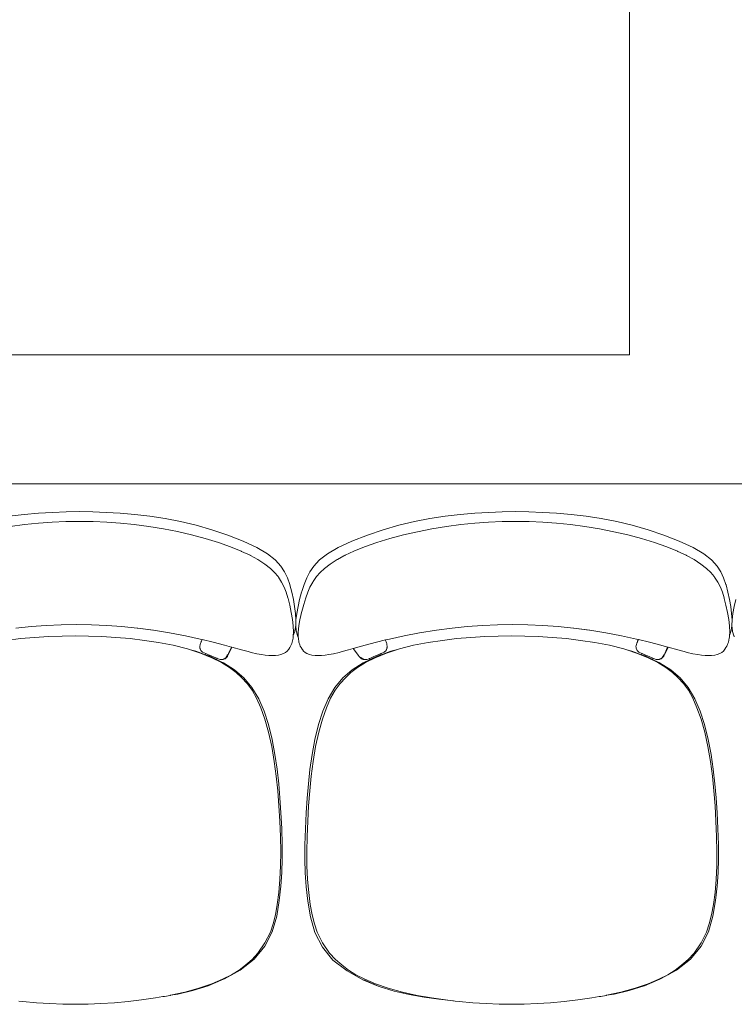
# Model space of a CAD drawing. Header units: feet. Extents: x 8 to 127, y 6 to 90.
# Tile 147 of 256: x 26.435 to 26.851, y 55.349 to 55.922. Entities that reach past the tile are written whole.
import ezdxf

# ---------------------------------------------------------------- set-up
doc = ezdxf.new("R2010")
doc.units = ezdxf.units.FT
doc.header["$MEASUREMENT"] = 0
doc.layers.add('Alvenaria', color=7, linetype='Continuous')
doc.layers.add('MOBILIÁRIO - móveis', color=250, linetype='Continuous')

msp = doc.modelspace()

# ---------------------------------------------------------------- linework, layer by layer
at = {"layer": 'Alvenaria', "lineweight": 5}
for p, q in [((26.79022, 55.72695), (26.79022, 56.72695)), ((25.46522, 55.72695), (26.79022, 55.72695)), ((27.61522, 55.65195), (25.46522, 55.65195))]:
    msp.add_line(p, q, dxfattribs=at)
at = {"layer": 'MOBILIÁRIO - móveis', "lineweight": 5}
for p, q in [((26.44633, 55.63481), (26.45449, 55.63533)), ((26.45449, 55.63533), (26.46238, 55.63564)), ((26.46238, 55.63564), (26.47013, 55.63574)), ((26.47013, 55.63574), (26.47787, 55.63564)), ((26.47787, 55.63564), (26.48576, 55.63533)), ((26.48576, 55.63533), (26.49392, 55.63481)), ((26.70012, 55.63481), (26.70828, 55.63533)), ((26.70828, 55.63533), (26.71616, 55.63564)), ((26.71616, 55.63564), (26.72391, 55.63574)), ((26.72391, 55.63574), (26.73166, 55.63564)), ((26.73166, 55.63564), (26.73955, 55.63533)), ((26.73955, 55.63533), (26.74771, 55.63481)), ((26.42918, 55.63302), (26.43789, 55.63405)), ((26.43789, 55.63405), (26.44633, 55.63481)), ((26.44635, 55.62906), (26.45427, 55.62961)), ((26.45427, 55.62961), (26.4622, 55.62993)), ((26.4622, 55.62993), (26.47014, 55.63003)), ((26.47014, 55.63003), (26.47808, 55.62993)), ((26.47809, 55.62993), (26.47808, 55.62993)), ((26.47809, 55.62993), (26.48601, 55.62961)), ((26.48601, 55.62961), (26.48603, 55.62961)), ((26.49393, 55.62906), (26.48603, 55.62961)), ((26.49392, 55.63481), (26.50236, 55.63405)), ((26.50236, 55.63405), (26.51107, 55.63302)), ((26.51107, 55.63302), (26.51996, 55.63167)), ((26.51996, 55.63167), (26.52892, 55.62995)), ((26.52892, 55.62995), (26.53799, 55.6278)), ((26.65605, 55.62779), (26.66512, 55.62994)), ((26.66512, 55.62994), (26.67408, 55.63166)), ((26.67408, 55.63166), (26.68297, 55.63302)), ((26.68297, 55.63302), (26.69168, 55.63405)), ((26.69168, 55.63405), (26.70012, 55.63481)), ((26.70014, 55.62906), (26.70806, 55.62961)), ((26.70806, 55.62961), (26.71599, 55.62993)), ((26.71599, 55.62993), (26.72393, 55.63003)), ((26.72393, 55.63003), (26.73186, 55.62993)), ((26.73188, 55.62993), (26.73186, 55.62993)), ((26.73188, 55.62993), (26.7398, 55.62961)), ((26.7398, 55.62961), (26.73982, 55.62961)), ((26.74771, 55.62906), (26.73982, 55.62961)), ((26.74771, 55.63481), (26.75614, 55.63405)), ((26.75614, 55.63405), (26.76486, 55.63302)), ((26.76486, 55.63302), (26.77375, 55.63166)), ((26.77375, 55.63166), (26.7827, 55.62994)), ((26.7827, 55.62994), (26.79177, 55.62779)), ((26.42982, 55.62715), (26.43826, 55.62825)), ((26.43826, 55.62825), (26.44635, 55.62906)), ((26.49395, 55.62906), (26.49393, 55.62906)), ((26.49395, 55.62906), (26.50202, 55.62825)), ((26.50202, 55.62825), (26.50205, 55.62824)), ((26.50205, 55.62824), (26.51046, 55.62715)), ((26.51046, 55.62715), (26.51898, 55.62577)), ((26.51898, 55.62577), (26.52728, 55.6241)), ((26.52728, 55.6241), (26.53539, 55.62218)), ((26.53799, 55.6278), (26.5472, 55.62516)), ((26.5472, 55.62516), (26.55639, 55.62207)), ((26.63765, 55.62207), (26.64684, 55.62515)), ((26.64684, 55.62515), (26.65605, 55.62779)), ((26.65868, 55.62218), (26.66679, 55.62409)), ((26.66679, 55.62409), (26.67509, 55.62577)), ((26.67509, 55.62577), (26.6836, 55.62715)), ((26.6836, 55.62715), (26.69205, 55.62825)), ((26.69205, 55.62825), (26.70014, 55.62906)), ((26.74774, 55.62905), (26.74771, 55.62906)), ((26.74774, 55.62905), (26.7558, 55.62825)), ((26.7558, 55.62825), (26.75584, 55.62824)), ((26.75584, 55.62824), (26.76425, 55.62715)), ((26.76425, 55.62715), (26.77277, 55.62577)), ((26.77277, 55.62577), (26.78106, 55.62409)), ((26.78106, 55.62409), (26.78918, 55.62218)), ((26.79177, 55.62779), (26.80099, 55.62515)), ((26.80099, 55.62515), (26.81017, 55.62207)), ((26.54336, 55.62008), (26.53539, 55.62218)), ((26.55099, 55.61777), (26.54336, 55.62008)), ((26.55639, 55.62207), (26.56537, 55.61858)), ((26.56537, 55.61858), (26.57335, 55.61488)), ((26.62067, 55.61488), (26.62867, 55.61858)), ((26.62867, 55.61858), (26.63765, 55.62207)), ((26.65072, 55.62008), (26.64309, 55.61777)), ((26.65868, 55.62218), (26.65072, 55.62008)), ((26.79715, 55.62008), (26.78918, 55.62218)), ((26.80477, 55.61777), (26.79715, 55.62008)), ((26.81017, 55.62207), (26.81915, 55.61858)), ((26.81915, 55.61858), (26.82713, 55.61488)), ((26.55807, 55.61526), (26.55099, 55.61777)), ((26.55807, 55.61526), (26.56431, 55.61272)), ((26.5645, 55.61264), (26.56431, 55.61272)), ((26.56939, 55.61034), (26.5645, 55.61264)), ((26.57335, 55.61488), (26.57953, 55.61124)), ((26.61444, 55.61124), (26.62067, 55.61488)), ((26.62975, 55.61272), (26.62466, 55.61034)), ((26.636, 55.61526), (26.62975, 55.61272)), ((26.64309, 55.61777), (26.636, 55.61526)), ((26.81186, 55.61526), (26.80477, 55.61777)), ((26.81186, 55.61526), (26.8181, 55.61272)), ((26.81828, 55.61264), (26.8181, 55.61272)), ((26.82318, 55.61034), (26.81828, 55.61264)), ((26.82713, 55.61488), (26.83332, 55.61124)), ((26.56948, 55.61029), (26.56939, 55.61034)), ((26.5696, 55.61023), (26.56948, 55.61029)), ((26.5696, 55.61023), (26.57395, 55.60781)), ((26.57395, 55.60781), (26.57792, 55.60519)), ((26.58405, 55.6077), (26.57953, 55.61124)), ((26.58405, 55.6077), (26.58428, 55.60751)), ((26.58734, 55.60409), (26.58428, 55.60751)), ((26.60962, 55.60751), (26.60645, 55.60409)), ((26.60985, 55.6077), (26.60962, 55.60751)), ((26.60985, 55.6077), (26.61444, 55.61124)), ((26.61606, 55.60519), (26.62008, 55.60781)), ((26.62031, 55.60794), (26.62008, 55.60781)), ((26.624, 55.60998), (26.62031, 55.60794)), ((26.62446, 55.61023), (26.624, 55.60998)), ((26.62466, 55.61034), (26.62446, 55.61023)), ((26.82326, 55.61029), (26.82318, 55.61034)), ((26.82339, 55.61023), (26.82326, 55.61029)), ((26.82339, 55.61023), (26.82773, 55.60781)), ((26.82773, 55.60781), (26.83171, 55.60519)), ((26.83783, 55.6077), (26.83332, 55.61124)), ((26.83783, 55.6077), (26.83807, 55.60751)), ((26.84112, 55.60409), (26.83807, 55.60751)), ((26.57792, 55.60519), (26.58126, 55.60263)), ((26.58371, 55.60034), (26.58126, 55.60263)), ((26.58944, 55.60071), (26.58734, 55.60409)), ((26.60645, 55.60409), (26.60421, 55.60072)), ((26.61266, 55.60263), (26.61015, 55.60033)), ((26.61606, 55.60519), (26.61266, 55.60263)), ((26.83171, 55.60519), (26.83505, 55.60263)), ((26.8375, 55.60033), (26.83505, 55.60263)), ((26.84322, 55.60071), (26.84112, 55.60409)), ((26.58371, 55.60034), (26.58566, 55.59796)), ((26.58588, 55.59762), (26.58566, 55.59796)), ((26.58771, 55.59478), (26.58588, 55.59762)), ((26.59111, 55.59721), (26.58944, 55.60071)), ((26.59246, 55.59345), (26.59111, 55.59721)), ((26.60237, 55.59721), (26.60084, 55.59345)), ((26.60421, 55.60072), (26.60237, 55.59721)), ((26.60617, 55.59513), (26.60595, 55.59478)), ((26.60617, 55.59513), (26.60811, 55.59795)), ((26.61015, 55.60033), (26.60811, 55.59795)), ((26.8375, 55.60033), (26.83944, 55.59795)), ((26.83967, 55.59762), (26.83944, 55.59795)), ((26.8415, 55.59478), (26.83967, 55.59762)), ((26.8449, 55.59721), (26.84322, 55.60071)), ((26.84624, 55.59345), (26.8449, 55.59721)), ((26.58927, 55.59177), (26.58771, 55.59478)), ((26.59041, 55.58886), (26.58927, 55.59177)), ((26.59246, 55.59345), (26.59258, 55.59309)), ((26.59258, 55.59309), (26.59369, 55.58895)), ((26.60084, 55.59345), (26.59951, 55.58933)), ((26.60425, 55.59177), (26.60297, 55.58886)), ((26.60595, 55.59478), (26.60425, 55.59177)), ((26.84306, 55.59177), (26.8415, 55.59478)), ((26.8442, 55.58886), (26.84306, 55.59177)), ((26.84624, 55.59345), (26.84637, 55.59308)), ((26.84637, 55.59308), (26.84747, 55.58895)), ((26.59137, 55.58566), (26.59041, 55.58886)), ((26.59137, 55.58566), (26.5915, 55.58519)), ((26.59249, 55.58128), (26.5915, 55.58519)), ((26.59369, 55.58895), (26.5946, 55.58469)), ((26.5946, 55.58469), (26.59531, 55.58051)), ((26.5973, 55.58051), (26.59825, 55.58469)), ((26.59825, 55.58469), (26.59939, 55.58895)), ((26.59951, 55.58933), (26.59939, 55.58895)), ((26.60184, 55.58566), (26.60064, 55.58177)), ((26.60297, 55.58886), (26.60184, 55.58566)), ((26.84515, 55.58566), (26.8442, 55.58886)), ((26.84515, 55.58566), (26.84528, 55.58519)), ((26.84628, 55.58128), (26.84528, 55.58519)), ((26.84747, 55.58895), (26.84838, 55.58469)), ((26.84838, 55.58469), (26.8491, 55.58051)), ((26.85109, 55.58051), (26.85204, 55.58469)), ((26.5934, 55.57711), (26.59249, 55.58128)), ((26.59531, 55.58051), (26.59581, 55.57653)), ((26.59657, 55.57653), (26.5973, 55.58051)), ((26.60064, 55.58177), (26.5995, 55.57761)), ((26.84719, 55.57711), (26.84628, 55.58128)), ((26.8491, 55.58051), (26.8496, 55.57653)), ((26.85035, 55.57653), (26.85109, 55.58051)), ((26.5941, 55.57307), (26.5934, 55.57711)), ((26.59453, 55.56925), (26.5941, 55.57307)), ((26.59581, 55.57653), (26.59607, 55.57286)), ((26.59596, 55.5695), (26.59609, 55.57286)), ((26.59607, 55.57286), (26.59598, 55.5695)), ((26.59609, 55.57286), (26.59657, 55.57653)), ((26.59845, 55.57307), (26.59779, 55.56925)), ((26.59845, 55.57307), (26.59857, 55.57359)), ((26.59938, 55.57711), (26.59857, 55.57359)), ((26.59938, 55.57711), (26.5995, 55.57761)), ((26.84789, 55.57307), (26.84719, 55.57711)), ((26.84832, 55.56925), (26.84789, 55.57307)), ((26.8496, 55.57653), (26.84985, 55.57286)), ((26.84975, 55.5695), (26.84988, 55.57286)), ((26.84985, 55.57286), (26.84977, 55.5695)), ((26.84988, 55.57286), (26.85035, 55.57653)), ((26.44201, 55.56893), (26.43314, 55.56804)), ((26.45078, 55.56955), (26.44201, 55.56893)), ((26.45958, 55.56991), (26.45078, 55.56955)), ((26.4684, 55.57002), (26.45958, 55.56991)), ((26.47722, 55.56991), (26.4684, 55.57002)), ((26.48603, 55.56955), (26.47722, 55.56991)), ((26.49482, 55.56893), (26.48603, 55.56955)), ((26.49482, 55.56893), (26.50374, 55.56804)), ((26.50374, 55.56804), (26.50402, 55.568)), ((26.51328, 55.5668), (26.50402, 55.568)), ((26.51292, 55.56687), (26.50402, 55.568)), ((26.52261, 55.56532), (26.51328, 55.5668)), ((26.59466, 55.56574), (26.59453, 55.56925)), ((26.59598, 55.5695), (26.59548, 55.56645)), ((26.59626, 55.56645), (26.59596, 55.5695)), ((26.59744, 55.56574), (26.59779, 55.56925)), ((26.67779, 55.56687), (26.66808, 55.56532)), ((26.68692, 55.56804), (26.67779, 55.56687)), ((26.6958, 55.56893), (26.68692, 55.56804)), ((26.70457, 55.56955), (26.6958, 55.56893)), ((26.71336, 55.56991), (26.70457, 55.56955)), ((26.72218, 55.57002), (26.71336, 55.56991)), ((26.731, 55.56991), (26.72218, 55.57002)), ((26.73982, 55.56955), (26.731, 55.56991)), ((26.74861, 55.56893), (26.73982, 55.56955)), ((26.74861, 55.56893), (26.75752, 55.56804)), ((26.75752, 55.56804), (26.7578, 55.568)), ((26.76707, 55.5668), (26.7578, 55.568)), ((26.7667, 55.56687), (26.7578, 55.568)), ((26.77639, 55.56532), (26.76707, 55.5668)), ((26.84845, 55.56574), (26.84832, 55.56925)), ((26.84977, 55.5695), (26.84927, 55.56645)), ((26.85004, 55.56645), (26.84975, 55.5695)), ((26.42757, 55.56089), (26.43579, 55.56187)), ((26.43579, 55.56187), (26.44405, 55.5626)), ((26.44405, 55.5626), (26.45218, 55.5631)), ((26.45218, 55.5631), (26.46002, 55.56339)), ((26.46002, 55.56339), (26.46771, 55.56349)), ((26.46771, 55.56349), (26.4754, 55.56339)), ((26.4754, 55.56339), (26.48324, 55.5631)), ((26.48324, 55.5631), (26.49138, 55.5626)), ((26.49138, 55.5626), (26.49965, 55.56187)), ((26.49965, 55.56187), (26.5079, 55.56089)), ((26.5079, 55.56089), (26.51622, 55.55961)), ((26.53176, 55.56356), (26.52261, 55.56532)), ((26.53176, 55.56356), (26.54036, 55.56167)), ((26.54149, 55.56139), (26.54036, 55.56167)), ((26.54057, 55.55901), (26.54154, 55.56137)), ((26.54112, 55.56048), (26.54134, 55.56104)), ((26.54149, 55.56139), (26.54134, 55.56104)), ((26.54154, 55.56137), (26.54149, 55.56139)), ((26.54798, 55.55978), (26.54154, 55.56137)), ((26.59395, 55.55988), (26.59442, 55.56212)), ((26.59442, 55.56212), (26.59449, 55.56276)), ((26.59449, 55.56276), (26.59454, 55.56376)), ((26.59455, 55.56378), (26.59454, 55.56376)), ((26.5954, 55.566), (26.59455, 55.56378)), ((26.59455, 55.56378), (26.59466, 55.56574)), ((26.59548, 55.56645), (26.5954, 55.566)), ((26.59626, 55.56645), (26.59634, 55.566)), ((26.59709, 55.56354), (26.59634, 55.566)), ((26.59742, 55.56306), (26.59709, 55.56354)), ((26.59744, 55.56574), (26.59742, 55.56306)), ((26.59742, 55.56306), (26.59742, 55.56276)), ((26.59742, 55.56276), (26.59749, 55.56212)), ((26.59749, 55.56212), (26.5978, 55.55987)), ((26.64292, 55.55978), (26.6482, 55.5611)), ((26.6482, 55.5611), (26.65048, 55.56166)), ((26.6482, 55.5611), (26.64825, 55.56096)), ((26.64874, 55.5595), (26.64825, 55.56096)), ((26.65048, 55.56166), (26.659, 55.56356)), ((26.659, 55.56356), (26.66808, 55.56532)), ((26.67305, 55.55961), (26.68135, 55.56089)), ((26.68135, 55.56089), (26.68958, 55.56187)), ((26.68958, 55.56187), (26.69784, 55.5626)), ((26.69784, 55.5626), (26.70597, 55.5631)), ((26.70597, 55.5631), (26.71381, 55.56339)), ((26.71381, 55.56339), (26.7215, 55.56349)), ((26.7215, 55.56349), (26.72919, 55.56339)), ((26.72919, 55.56339), (26.73703, 55.5631)), ((26.73703, 55.5631), (26.74517, 55.5626)), ((26.74517, 55.5626), (26.75344, 55.56187)), ((26.75344, 55.56187), (26.76168, 55.56089)), ((26.76168, 55.56089), (26.77001, 55.55961)), ((26.78555, 55.56356), (26.77639, 55.56532)), ((26.78555, 55.56356), (26.79414, 55.56166)), ((26.79527, 55.56139), (26.79414, 55.56166)), ((26.79436, 55.55901), (26.79533, 55.56137)), ((26.79491, 55.56048), (26.79513, 55.56103)), ((26.79527, 55.56139), (26.79513, 55.56103)), ((26.79533, 55.56137), (26.79527, 55.56139)), ((26.80177, 55.55978), (26.79533, 55.56137)), ((26.84773, 55.55987), (26.84821, 55.56212)), ((26.84821, 55.56212), (26.84827, 55.56276)), ((26.84827, 55.56276), (26.84832, 55.56376)), ((26.84833, 55.56378), (26.84832, 55.56376)), ((26.84918, 55.566), (26.84833, 55.56378)), ((26.84833, 55.56378), (26.84845, 55.56574)), ((26.84927, 55.56645), (26.84918, 55.566)), ((26.85004, 55.56645), (26.85013, 55.566)), ((26.85088, 55.56354), (26.85013, 55.566)), ((26.85121, 55.56306), (26.85088, 55.56354)), ((26.51622, 55.55961), (26.52473, 55.55801)), ((26.52473, 55.55801), (26.53299, 55.55599)), ((26.53299, 55.55599), (26.53479, 55.55539)), ((26.53781, 55.55459), (26.53479, 55.55539)), ((26.53479, 55.55539), (26.54053, 55.55349)), ((26.54014, 55.5574), (26.54035, 55.55839)), ((26.54014, 55.5574), (26.5402, 55.557)), ((26.54017, 55.55643), (26.5402, 55.557)), ((26.54017, 55.55643), (26.54076, 55.55507)), ((26.5402, 55.557), (26.54024, 55.55673)), ((26.54025, 55.55633), (26.54024, 55.55673)), ((26.54024, 55.55673), (26.54032, 55.55621)), ((26.54035, 55.55839), (26.54047, 55.55875)), ((26.54057, 55.55901), (26.54047, 55.55875)), ((26.54073, 55.5595), (26.54057, 55.55901)), ((26.54073, 55.5595), (26.54103, 55.56026)), ((26.54076, 55.55507), (26.54178, 55.55395)), ((26.54112, 55.56048), (26.54103, 55.56026)), ((26.54798, 55.55978), (26.55454, 55.55803)), ((26.55853, 55.55692), (26.55454, 55.55803)), ((26.55884, 55.55684), (26.55647, 55.55201)), ((26.55853, 55.55692), (26.55695, 55.55316)), ((26.55884, 55.55684), (26.55853, 55.55692)), ((26.56442, 55.55529), (26.55884, 55.55684)), ((26.56822, 55.55432), (26.56442, 55.55529)), ((26.59189, 55.55578), (26.59102, 55.55468)), ((26.59189, 55.55578), (26.59251, 55.55667)), ((26.59251, 55.55667), (26.59297, 55.55751)), ((26.59368, 55.55913), (26.59297, 55.55751)), ((26.59368, 55.55913), (26.59395, 55.55988)), ((26.5978, 55.55987), (26.59837, 55.55826)), ((26.59837, 55.55826), (26.59865, 55.55751)), ((26.59865, 55.55751), (26.59911, 55.55667)), ((26.59911, 55.55667), (26.59974, 55.55578)), ((26.59974, 55.55578), (26.59988, 55.55558)), ((26.59988, 55.55558), (26.60051, 55.55468)), ((26.62299, 55.55432), (26.62671, 55.55529)), ((26.62671, 55.55529), (26.62942, 55.55606)), ((26.63644, 55.55803), (26.62942, 55.55606)), ((26.62942, 55.55606), (26.63249, 55.55201)), ((26.63644, 55.55803), (26.64292, 55.55978)), ((26.64745, 55.55394), (26.6485, 55.55507)), ((26.64831, 55.55502), (26.649, 55.55621)), ((26.649, 55.55621), (26.6485, 55.55507)), ((26.6489, 55.55901), (26.64874, 55.5595)), ((26.64882, 55.55349), (26.65516, 55.5556)), ((26.64907, 55.55839), (26.6489, 55.55901)), ((26.649, 55.55621), (26.64906, 55.55656)), ((26.649, 55.55621), (26.64905, 55.55633)), ((26.64906, 55.55656), (26.64905, 55.55633)), ((26.6491, 55.55643), (26.64905, 55.55633)), ((26.64906, 55.55656), (26.64909, 55.5567)), ((26.64907, 55.55839), (26.64923, 55.5574)), ((26.64909, 55.5567), (26.64923, 55.5574)), ((26.64909, 55.5567), (26.6491, 55.55643)), ((26.65516, 55.5556), (26.65137, 55.55459)), ((26.65516, 55.5556), (26.65633, 55.55599)), ((26.65633, 55.55599), (26.66456, 55.558)), ((26.66456, 55.558), (26.67305, 55.55961)), ((26.77001, 55.55961), (26.77852, 55.558)), ((26.77852, 55.558), (26.78677, 55.55599)), ((26.78677, 55.55599), (26.78858, 55.55539)), ((26.7916, 55.55459), (26.78858, 55.55539)), ((26.78858, 55.55539), (26.79432, 55.55349)), ((26.79393, 55.5574), (26.79414, 55.55839)), ((26.79393, 55.5574), (26.79399, 55.557)), ((26.79395, 55.55643), (26.79399, 55.557)), ((26.79395, 55.55643), (26.79454, 55.55507)), ((26.79399, 55.557), (26.79403, 55.55673)), ((26.79404, 55.55633), (26.79403, 55.55673)), ((26.79403, 55.55673), (26.79411, 55.55621)), ((26.79414, 55.55839), (26.79425, 55.55875)), ((26.79436, 55.55901), (26.79425, 55.55875)), ((26.79452, 55.5595), (26.79436, 55.55901)), ((26.79452, 55.5595), (26.79481, 55.56026)), ((26.79454, 55.55507), (26.79556, 55.55394)), ((26.79491, 55.56048), (26.79481, 55.56026)), ((26.80177, 55.55978), (26.80833, 55.55803)), ((26.81232, 55.55692), (26.80833, 55.55803)), ((26.81263, 55.55684), (26.81026, 55.55201)), ((26.81232, 55.55692), (26.81074, 55.55316)), ((26.81263, 55.55684), (26.81232, 55.55692)), ((26.81821, 55.55529), (26.81263, 55.55684)), ((26.822, 55.55432), (26.81821, 55.55529)), ((26.84568, 55.55578), (26.84481, 55.55468)), ((26.84568, 55.55578), (26.8463, 55.55667)), ((26.8463, 55.55667), (26.84676, 55.55751)), ((26.84746, 55.55912), (26.84676, 55.55751)), ((26.84746, 55.55912), (26.84773, 55.55987)), ((26.54342, 55.55255), (26.53781, 55.55459)), ((26.54053, 55.55349), (26.54719, 55.55074)), ((26.54358, 55.5532), (26.54178, 55.55395)), ((26.54362, 55.55319), (26.54342, 55.55255)), ((26.54593, 55.55163), (26.54342, 55.55255)), ((26.54362, 55.55319), (26.54358, 55.5532)), ((26.5456, 55.55235), (26.54362, 55.55319)), ((26.54375, 55.55316), (26.5456, 55.55235)), ((26.5456, 55.55235), (26.54581, 55.55226)), ((26.54581, 55.55226), (26.5482, 55.55123)), ((26.54978, 55.54979), (26.54593, 55.55163)), ((26.54719, 55.55074), (26.55279, 55.54799)), ((26.5482, 55.55123), (26.54861, 55.55107)), ((26.55001, 55.55047), (26.54861, 55.55107)), ((26.54861, 55.55107), (26.55018, 55.55042)), ((26.55001, 55.55047), (26.54978, 55.54979)), ((26.55338, 55.54807), (26.54978, 55.54979)), ((26.55035, 55.55033), (26.55001, 55.55047)), ((26.55035, 55.55033), (26.55196, 55.54978)), ((26.5521, 55.54976), (26.55196, 55.54978)), ((26.5521, 55.54976), (26.5537, 55.54974)), ((26.55305, 55.54982), (26.5543, 55.55013)), ((26.5537, 55.54974), (26.55418, 55.54992)), ((26.55384, 55.54977), (26.5537, 55.54974)), ((26.55418, 55.54992), (26.55384, 55.54977)), ((26.55418, 55.54992), (26.55492, 55.55018)), ((26.5543, 55.55013), (26.55452, 55.55022)), ((26.55437, 55.55018), (26.5543, 55.55013)), ((26.55534, 55.5508), (26.55437, 55.55018)), ((26.55437, 55.55018), (26.55452, 55.55022)), ((26.55504, 55.55028), (26.55492, 55.55018)), ((26.55606, 55.55126), (26.55504, 55.55028)), ((26.55534, 55.5508), (26.5559, 55.55176)), ((26.55557, 55.55116), (26.55534, 55.5508)), ((26.5559, 55.55176), (26.55557, 55.55116)), ((26.5559, 55.55176), (26.55615, 55.55222)), ((26.55619, 55.55142), (26.55606, 55.55126)), ((26.55615, 55.55222), (26.55639, 55.55274)), ((26.55619, 55.55142), (26.55633, 55.55169)), ((26.55647, 55.55201), (26.55633, 55.55169)), ((26.56822, 55.55432), (26.57001, 55.55387)), ((26.57001, 55.55387), (26.57329, 55.55311)), ((26.57329, 55.55311), (26.57613, 55.55266)), ((26.57817, 55.55231), (26.57613, 55.55266)), ((26.57817, 55.55231), (26.58042, 55.55214)), ((26.58042, 55.55214), (26.58243, 55.552)), ((26.58243, 55.552), (26.58413, 55.55214)), ((26.58413, 55.55214), (26.58603, 55.5523)), ((26.58603, 55.5523), (26.5874, 55.55272)), ((26.5874, 55.55272), (26.58893, 55.55321)), ((26.59003, 55.5539), (26.58893, 55.55321)), ((26.59102, 55.55468), (26.59003, 55.5539)), ((26.60051, 55.55468), (26.60151, 55.5539)), ((26.60252, 55.55321), (26.60151, 55.5539)), ((26.60252, 55.55321), (26.60407, 55.55272)), ((26.60407, 55.55272), (26.60536, 55.5523)), ((26.60536, 55.5523), (26.60728, 55.55214)), ((26.60728, 55.55214), (26.6089, 55.552)), ((26.6089, 55.552), (26.61094, 55.55214)), ((26.61311, 55.55231), (26.61094, 55.55214)), ((26.61518, 55.55266), (26.61311, 55.55231)), ((26.61518, 55.55266), (26.61795, 55.55311)), ((26.61795, 55.55311), (26.62115, 55.55387)), ((26.62299, 55.55432), (26.62115, 55.55387)), ((26.63272, 55.55169), (26.63249, 55.55201)), ((26.63272, 55.55169), (26.63293, 55.55142)), ((26.63394, 55.55043), (26.63293, 55.55142)), ((26.63406, 55.5508), (26.63381, 55.55116)), ((26.63414, 55.55028), (26.63394, 55.55043)), ((26.63418, 55.55031), (26.63404, 55.55038)), ((26.63505, 55.55013), (26.63406, 55.5508)), ((26.63425, 55.55024), (26.63414, 55.55028)), ((26.6343, 55.55018), (26.63414, 55.55028)), ((26.6343, 55.55018), (26.63476, 55.55001)), ((26.63476, 55.55001), (26.6355, 55.54974)), ((26.63502, 55.5499), (26.63476, 55.55001)), ((26.6348, 55.55022), (26.63505, 55.55013)), ((26.63514, 55.54984), (26.63502, 55.5499)), ((26.63505, 55.55013), (26.63624, 55.54982)), ((26.63532, 55.54977), (26.63514, 55.54984)), ((26.63886, 55.54951), (26.63528, 55.54781)), ((26.6355, 55.54974), (26.63532, 55.54977)), ((26.63711, 55.54976), (26.6355, 55.54974)), ((26.63886, 55.54951), (26.63588, 55.54807)), ((26.63662, 55.54799), (26.64219, 55.55074)), ((26.63728, 55.54978), (26.63711, 55.54976)), ((26.63861, 55.55023), (26.63728, 55.54978)), ((26.6389, 55.55033), (26.63861, 55.55023)), ((26.63886, 55.54951), (26.63861, 55.55023)), ((26.64009, 55.55009), (26.63886, 55.54951)), ((26.63908, 55.55042), (26.6389, 55.55033)), ((26.63908, 55.55042), (26.64104, 55.55123)), ((26.64328, 55.55163), (26.64009, 55.55009)), ((26.64104, 55.55123), (26.64343, 55.55226)), ((26.64219, 55.55074), (26.64882, 55.55349)), ((26.64569, 55.55251), (26.64328, 55.55163)), ((26.64343, 55.55226), (26.644, 55.5525)), ((26.644, 55.5525), (26.64549, 55.55316)), ((26.64549, 55.55313), (26.644, 55.5525)), ((26.64549, 55.55313), (26.64548, 55.55316)), ((26.64565, 55.5532), (26.64549, 55.55313)), ((26.64569, 55.55251), (26.64549, 55.55313)), ((26.64565, 55.5532), (26.64745, 55.55394)), ((26.65137, 55.55459), (26.64569, 55.55251)), ((26.79721, 55.55254), (26.7916, 55.55459)), ((26.79432, 55.55349), (26.80098, 55.55074)), ((26.79737, 55.5532), (26.79556, 55.55394)), ((26.79741, 55.55319), (26.79721, 55.55254)), ((26.79972, 55.55163), (26.79721, 55.55254)), ((26.79741, 55.55319), (26.79737, 55.5532)), ((26.79939, 55.55235), (26.79741, 55.55319)), ((26.79754, 55.55316), (26.79939, 55.55235)), ((26.79939, 55.55235), (26.7996, 55.55226)), ((26.7996, 55.55226), (26.80199, 55.55123)), ((26.80357, 55.54979), (26.79972, 55.55163)), ((26.80098, 55.55074), (26.80658, 55.54799)), ((26.80199, 55.55123), (26.8024, 55.55106)), ((26.8038, 55.55047), (26.8024, 55.55106)), ((26.8024, 55.55106), (26.80397, 55.55042)), ((26.8038, 55.55047), (26.80357, 55.54979)), ((26.80716, 55.54807), (26.80357, 55.54979)), ((26.80413, 55.55033), (26.8038, 55.55047)), ((26.80413, 55.55033), (26.80575, 55.54978)), ((26.80589, 55.54976), (26.80575, 55.54978)), ((26.80589, 55.54976), (26.80748, 55.54974)), ((26.80684, 55.54982), (26.80808, 55.55013)), ((26.80748, 55.54974), (26.80797, 55.54992)), ((26.80762, 55.54977), (26.80748, 55.54974)), ((26.80797, 55.54992), (26.80762, 55.54977)), ((26.80797, 55.54992), (26.80871, 55.55018)), ((26.80808, 55.55013), (26.80831, 55.55022)), ((26.80816, 55.55018), (26.80808, 55.55013)), ((26.80912, 55.5508), (26.80816, 55.55018)), ((26.80816, 55.55018), (26.80831, 55.55022)), ((26.80882, 55.55028), (26.80871, 55.55018)), ((26.80984, 55.55126), (26.80882, 55.55028)), ((26.80912, 55.5508), (26.80968, 55.55176)), ((26.80936, 55.55116), (26.80912, 55.5508)), ((26.80968, 55.55176), (26.80936, 55.55116)), ((26.80968, 55.55176), (26.80993, 55.55222)), ((26.80998, 55.55142), (26.80984, 55.55126)), ((26.80993, 55.55222), (26.81017, 55.55274)), ((26.80998, 55.55142), (26.81011, 55.55169)), ((26.81026, 55.55201), (26.81011, 55.55169)), ((26.822, 55.55432), (26.8238, 55.55387)), ((26.8238, 55.55387), (26.82707, 55.55311)), ((26.82707, 55.55311), (26.82991, 55.55266)), ((26.83196, 55.55231), (26.82991, 55.55266)), ((26.83196, 55.55231), (26.83421, 55.55214)), ((26.83421, 55.55214), (26.83622, 55.552)), ((26.83622, 55.552), (26.83792, 55.55214)), ((26.83792, 55.55214), (26.83981, 55.5523)), ((26.83981, 55.5523), (26.84119, 55.55272)), ((26.84119, 55.55272), (26.84272, 55.55321)), ((26.84382, 55.5539), (26.84272, 55.55321)), ((26.84481, 55.55468), (26.84382, 55.5539)), ((26.55279, 55.54799), (26.55743, 55.54519)), ((26.55344, 55.54803), (26.55338, 55.54807)), ((26.55389, 55.54781), (26.55344, 55.54803)), ((26.55976, 55.544), (26.55344, 55.54803)), ((26.56037, 55.54373), (26.55389, 55.54781)), ((26.55743, 55.54519), (26.55753, 55.54512)), ((26.55753, 55.54512), (26.56132, 55.54225)), ((26.56042, 55.5437), (26.56037, 55.54373)), ((26.56042, 55.5437), (26.56584, 55.53905)), ((26.62339, 55.53905), (26.62877, 55.5437)), ((26.6281, 55.54225), (26.63187, 55.54512)), ((26.62877, 55.5437), (26.63523, 55.54778)), ((26.63649, 55.54792), (26.63187, 55.54512)), ((26.63528, 55.54781), (26.63523, 55.54778)), ((26.63584, 55.54805), (26.63583, 55.54804)), ((26.63588, 55.54807), (26.63584, 55.54805)), ((26.63649, 55.54792), (26.63662, 55.54799)), ((26.80658, 55.54799), (26.81122, 55.54519)), ((26.80723, 55.54803), (26.80716, 55.54807)), ((26.80768, 55.54781), (26.80723, 55.54803)), ((26.81355, 55.544), (26.80723, 55.54803)), ((26.81416, 55.54373), (26.80768, 55.54781)), ((26.81122, 55.54519), (26.81131, 55.54512)), ((26.81131, 55.54512), (26.8151, 55.54225)), ((26.81421, 55.5437), (26.81416, 55.54373)), ((26.81421, 55.5437), (26.81962, 55.53905)), ((26.56132, 55.54225), (26.5646, 55.53917)), ((26.56772, 55.53575), (26.5646, 55.53917)), ((26.56584, 55.53905), (26.5705, 55.53341)), ((26.61875, 55.5334), (26.62339, 55.53905)), ((26.62484, 55.53917), (26.62174, 55.53575)), ((26.6281, 55.54225), (26.62484, 55.53917)), ((26.8151, 55.54225), (26.81839, 55.53917)), ((26.8215, 55.53575), (26.81839, 55.53917)), ((26.81962, 55.53905), (26.82429, 55.53341)), ((26.56772, 55.53575), (26.57061, 55.53182)), ((26.5705, 55.53341), (26.57443, 55.52687)), ((26.61485, 55.52686), (26.61875, 55.5334)), ((26.62174, 55.53575), (26.61886, 55.53182)), ((26.8215, 55.53575), (26.8244, 55.53182)), ((26.82429, 55.53341), (26.82821, 55.52687)), ((26.57061, 55.53182), (26.57322, 55.52721)), ((26.57322, 55.52721), (26.57565, 55.5217)), ((26.57443, 55.52687), (26.57757, 55.51971)), ((26.61172, 55.5197), (26.61485, 55.52686)), ((26.61627, 55.5272), (26.61386, 55.5217)), ((26.61627, 55.5272), (26.61886, 55.53182)), ((26.8244, 55.53182), (26.82701, 55.5272)), ((26.82701, 55.5272), (26.82943, 55.5217)), ((26.82821, 55.52687), (26.83136, 55.5197)), ((26.578, 55.5151), (26.57565, 55.5217)), ((26.61386, 55.5217), (26.61152, 55.5151)), ((26.83179, 55.5151), (26.82943, 55.5217)), ((26.57757, 55.51971), (26.58009, 55.51191)), ((26.578, 55.5151), (26.58016, 55.50754)), ((26.60922, 55.51189), (26.61172, 55.5197)), ((26.61152, 55.5151), (26.60938, 55.50754)), ((26.83136, 55.5197), (26.83388, 55.51191)), ((26.83179, 55.5151), (26.83394, 55.50754)), ((26.58009, 55.51191), (26.5822, 55.5033)), ((26.60713, 55.50328), (26.60922, 55.51189)), ((26.83388, 55.51191), (26.83599, 55.5033)), ((26.58199, 55.49914), (26.58016, 55.50754)), ((26.60938, 55.50754), (26.60755, 55.49914)), ((26.83578, 55.49914), (26.83394, 55.50754)), ((26.58199, 55.49914), (26.58349, 55.49041)), ((26.5822, 55.5033), (26.58388, 55.49444)), ((26.60546, 55.49441), (26.60713, 55.50328)), ((26.60755, 55.49914), (26.60607, 55.4904)), ((26.83578, 55.49914), (26.83727, 55.4904)), ((26.83599, 55.5033), (26.83767, 55.49444)), ((26.58388, 55.49444), (26.58514, 55.48588)), ((26.60422, 55.48583), (26.60546, 55.49441)), ((26.83767, 55.49444), (26.83892, 55.48588)), ((26.58462, 55.48185), (26.58349, 55.49041)), ((26.60607, 55.4904), (26.60496, 55.48185)), ((26.83841, 55.48185), (26.83727, 55.4904)), ((26.58462, 55.48185), (26.58548, 55.4733)), ((26.58514, 55.48588), (26.58606, 55.47751)), ((26.60331, 55.47745), (26.60422, 55.48583)), ((26.60496, 55.48185), (26.60411, 55.4733)), ((26.83841, 55.48185), (26.83926, 55.4733)), ((26.83892, 55.48588), (26.83985, 55.47751)), ((26.58606, 55.47751), (26.58675, 55.46925)), ((26.60263, 55.46917), (26.60331, 55.47745)), ((26.83985, 55.47751), (26.84053, 55.46925)), ((26.58616, 55.46462), (26.58548, 55.4733)), ((26.58675, 55.46925), (26.5873, 55.46067)), ((26.60209, 55.46057), (26.60263, 55.46917)), ((26.60411, 55.4733), (26.60343, 55.46462)), ((26.83994, 55.46462), (26.83926, 55.4733)), ((26.84053, 55.46925), (26.84108, 55.46067)), ((26.58616, 55.46462), (26.58668, 55.4558)), ((26.60343, 55.46462), (26.60292, 55.4558)), ((26.83994, 55.46462), (26.84047, 55.4558)), ((26.5873, 55.46067), (26.58781, 55.45141)), ((26.60159, 55.45128), (26.60209, 55.46057)), ((26.84108, 55.46067), (26.84159, 55.45141)), ((26.58707, 55.44681), (26.58668, 55.4558)), ((26.60292, 55.4558), (26.60254, 55.44681)), ((26.84086, 55.44681), (26.84047, 55.4558)), ((26.58707, 55.44681), (26.58726, 55.43799)), ((26.58781, 55.45141), (26.58812, 55.44219)), ((26.60129, 55.44201), (26.60159, 55.45128)), ((26.60254, 55.44681), (26.60235, 55.43799)), ((26.84086, 55.44681), (26.84105, 55.43799)), ((26.84159, 55.45141), (26.84191, 55.44219)), ((26.58812, 55.44219), (26.58816, 55.43382)), ((26.60125, 55.43361), (26.60129, 55.44201)), ((26.84191, 55.44219), (26.84195, 55.43382)), ((26.58719, 55.42967), (26.58726, 55.43799)), ((26.60235, 55.43799), (26.60244, 55.42966)), ((26.84097, 55.42966), (26.84105, 55.43799)), ((26.58719, 55.42967), (26.58682, 55.42176)), ((26.58816, 55.43382), (26.58792, 55.42584)), ((26.60151, 55.42559), (26.60125, 55.43361)), ((26.60244, 55.42966), (26.60281, 55.42176)), ((26.84097, 55.42966), (26.8406, 55.42176)), ((26.84195, 55.43382), (26.84171, 55.42583)), ((26.58792, 55.42584), (26.58737, 55.41788)), ((26.60207, 55.41758), (26.60151, 55.42559)), ((26.84171, 55.42583), (26.84115, 55.41788)), ((26.58613, 55.41422), (26.58682, 55.42176)), ((26.58737, 55.41788), (26.58641, 55.40954)), ((26.60281, 55.42176), (26.60351, 55.41422)), ((26.83991, 55.41422), (26.8406, 55.42176)), ((26.84115, 55.41788), (26.8402, 55.40954)), ((26.58613, 55.41422), (26.5852, 55.40729)), ((26.60304, 55.4092), (26.60207, 55.41758)), ((26.60351, 55.41422), (26.60444, 55.40728)), ((26.83991, 55.41422), (26.83899, 55.40728)), ((26.58413, 55.40123), (26.5852, 55.40729)), ((26.58641, 55.40954), (26.58493, 55.40049)), ((26.60455, 55.40009), (26.60304, 55.4092)), ((26.60444, 55.40728), (26.60552, 55.40123)), ((26.83791, 55.40123), (26.83899, 55.40728)), ((26.8402, 55.40954), (26.83871, 55.40049)), ((26.58493, 55.40049), (26.58232, 55.39143)), ((26.58413, 55.40123), (26.58283, 55.39593)), ((26.60552, 55.40123), (26.60682, 55.39593)), ((26.83871, 55.40049), (26.8361, 55.39143)), ((26.83791, 55.40123), (26.83661, 55.39593)), ((26.58283, 55.39593), (26.58124, 55.39127)), ((26.60718, 55.39098), (26.60455, 55.40009)), ((26.60841, 55.39127), (26.60682, 55.39593)), ((26.83661, 55.39593), (26.83503, 55.39127)), ((26.58232, 55.39143), (26.57803, 55.38297)), ((26.58124, 55.39127), (26.57807, 55.38491)), ((26.61147, 55.38248), (26.60718, 55.39098)), ((26.60841, 55.39127), (26.61158, 55.3849)), ((26.8361, 55.39143), (26.83182, 55.38297)), ((26.83503, 55.39127), (26.83185, 55.3849)), ((26.57807, 55.38491), (26.57397, 55.37889)), ((26.61158, 55.3849), (26.61568, 55.37888)), ((26.83185, 55.3849), (26.82775, 55.37888)), ((26.57397, 55.37889), (26.5706, 55.37533)), ((26.57803, 55.38297), (26.57188, 55.37546)), ((26.61762, 55.37495), (26.61147, 55.38248)), ((26.61904, 55.37533), (26.61568, 55.37888)), ((26.82775, 55.37888), (26.82438, 55.37533)), ((26.83182, 55.38297), (26.82567, 55.37546)), ((26.56303, 55.36914), (26.5669, 55.3721)), ((26.57188, 55.37546), (26.56363, 55.36913)), ((26.5706, 55.37533), (26.5669, 55.3721)), ((26.62584, 55.36862), (26.61762, 55.37495)), ((26.61904, 55.37533), (26.62273, 55.3721)), ((26.62273, 55.3721), (26.62659, 55.36914)), ((26.81682, 55.36914), (26.82069, 55.3721)), ((26.82567, 55.37546), (26.81742, 55.36913)), ((26.82438, 55.37533), (26.82069, 55.3721)), ((26.55866, 55.36638), (26.55346, 55.36375)), ((26.56363, 55.36913), (26.55444, 55.36402)), ((26.56303, 55.36914), (26.55866, 55.36638)), ((26.63499, 55.36354), (26.62584, 55.36862)), ((26.62659, 55.36914), (26.63095, 55.36638)), ((26.63612, 55.36375), (26.63095, 55.36638)), ((26.81244, 55.36638), (26.80725, 55.36375)), ((26.81742, 55.36913), (26.80823, 55.36402)), ((26.81682, 55.36914), (26.81244, 55.36638)), ((26.54722, 55.36117), (26.53969, 55.35859)), ((26.55395, 55.36381), (26.54507, 55.36006)), ((26.54543, 55.3602), (26.5544, 55.36401)), ((26.55346, 55.36375), (26.54722, 55.36117)), ((26.5544, 55.36401), (26.55444, 55.36402)), ((26.64393, 55.35977), (26.63499, 55.36354)), ((26.63562, 55.36336), (26.64448, 55.3596)), ((26.63612, 55.36375), (26.64235, 55.36117)), ((26.64985, 55.35859), (26.64235, 55.36117)), ((26.80101, 55.36117), (26.79348, 55.35859)), ((26.80774, 55.36381), (26.79885, 55.36006)), ((26.79921, 55.3602), (26.80819, 55.36401)), ((26.80725, 55.36375), (26.80101, 55.36117)), ((26.80819, 55.36401), (26.80823, 55.36402)), ((26.52308, 55.35445), (26.53141, 55.35625)), ((26.52308, 55.35445), (26.52743, 55.35521)), ((26.52743, 55.35521), (26.53616, 55.35723)), ((26.53969, 55.35859), (26.53141, 55.35625)), ((26.53616, 55.35723), (26.54497, 55.36002)), ((26.54497, 55.36002), (26.54507, 55.36006)), ((26.54543, 55.3602), (26.54507, 55.36006)), ((26.64398, 55.35976), (26.64393, 55.35977)), ((26.64448, 55.3596), (26.64398, 55.35976)), ((26.64452, 55.35958), (26.64448, 55.3596)), ((26.64452, 55.35958), (26.65329, 55.35684)), ((26.64985, 55.35859), (26.65811, 55.35625)), ((26.65329, 55.35684), (26.66199, 55.35486)), ((26.65811, 55.35625), (26.66661, 55.3544)), ((26.66199, 55.35486), (26.67063, 55.35339)), ((26.77687, 55.35445), (26.78519, 55.35625)), ((26.77687, 55.35445), (26.78121, 55.35521)), ((26.78121, 55.35521), (26.78995, 55.35723)), ((26.79348, 55.35859), (26.78519, 55.35625)), ((26.78995, 55.35723), (26.79875, 55.36002)), ((26.79875, 55.36002), (26.79885, 55.36006)), ((26.79921, 55.3602), (26.79885, 55.36006)), ((26.43494, 55.35112), (26.43725, 55.35085)), ((26.43725, 55.35085), (26.44517, 55.35014)), ((26.44517, 55.35014), (26.45296, 55.34964)), ((26.45296, 55.34964), (26.46046, 55.34933)), ((26.46046, 55.34933), (26.4678, 55.34922)), ((26.47515, 55.34933), (26.4678, 55.34922)), ((26.47515, 55.34933), (26.48265, 55.34964)), ((26.49045, 55.35014), (26.48265, 55.34964)), ((26.49045, 55.35014), (26.49839, 55.35085)), ((26.50631, 55.35177), (26.49839, 55.35085)), ((26.50631, 55.35177), (26.5144, 55.35295)), ((26.51865, 55.35368), (26.5144, 55.35295)), ((26.51865, 55.35368), (26.51874, 55.35369)), ((26.51874, 55.35369), (26.51962, 55.35384)), ((26.52287, 55.3544), (26.51962, 55.35384)), ((26.52287, 55.3544), (26.52308, 55.35445)), ((26.66661, 55.3544), (26.67505, 55.35295)), ((26.67063, 55.35339), (26.67923, 55.35218)), ((26.67505, 55.35295), (26.68313, 55.35177)), ((26.67923, 55.35218), (26.68777, 55.3512)), ((26.68313, 55.35177), (26.68873, 55.35112)), ((26.68777, 55.3512), (26.68873, 55.35112)), ((26.68873, 55.35112), (26.69103, 55.35085)), ((26.69103, 55.35085), (26.69896, 55.35014)), ((26.69896, 55.35014), (26.70675, 55.34964)), ((26.70675, 55.34964), (26.71424, 55.34933)), ((26.71424, 55.34933), (26.72159, 55.34922)), ((26.72894, 55.34933), (26.72159, 55.34922)), ((26.72894, 55.34933), (26.73644, 55.34964)), ((26.74424, 55.35014), (26.73644, 55.34964)), ((26.74424, 55.35014), (26.75218, 55.35085)), ((26.7601, 55.35177), (26.75218, 55.35085)), ((26.7601, 55.35177), (26.76819, 55.35295)), ((26.77244, 55.35368), (26.76819, 55.35295)), ((26.77244, 55.35368), (26.77253, 55.35369)), ((26.77253, 55.35369), (26.77341, 55.35384)), ((26.77666, 55.3544), (26.77341, 55.35384)), ((26.77666, 55.3544), (26.77687, 55.35445))]:
    msp.add_line(p, q, dxfattribs=at)

doc.saveas('drawing.dxf')
